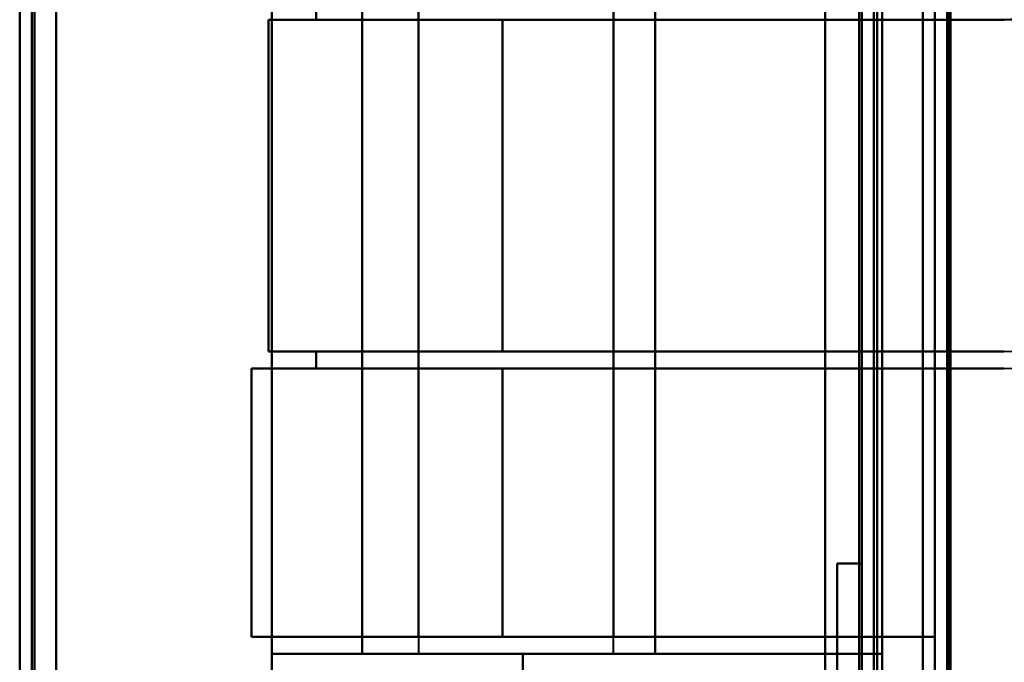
# Model space of a CAD drawing. Header units: millimetres. Extents: x -1041 to 1388, y -120 to 1250.
# Tile 16 of 85: x -287 to -247, y 219 to 246. Entities that reach past the tile are written whole.
import ezdxf

# ---------------------------------------------------------------- set-up
doc = ezdxf.new("R2010")
doc.units = ezdxf.units.MM
doc.layers.add('A-GENM', color=13, linetype='Continuous', lineweight=40)
doc.layers.add('G-IMPT', color=8, linetype='Continuous', lineweight=40)

# ---------------------------------------------------------------- blocks, each defined once
blk = doc.blocks.new('NEXA 400 CALQUES_dwg-748074-Droite')
at = {"layer": 'G-IMPT'}
for p, q in [((-287, 862.772), (-287, 128.972)), ((-287, 862.772), (-287, 128.972)), ((-252, 129.472), (-252, 862.272)), ((-252, 129.472), (-252, 862.272)), ((-249.5, 827.272), (-249.5, 129.472)), ((-270.665, 258.072), (-270.665, 219.672)), ((-262.665, 219.672), (-262.665, 258.072)), ((-276.8, 245.672), (-267.221, 245.672)), ((-276.8, 245.672), (-274.859, 245.672)), ((-267.221, 245.672), (-276.8, 245.672)), ((-274.859, 245.672), (-276.8, 245.672)), ((-276.8, 245.672), (-267.221, 245.672)), ((-276.8, 245.672), (-274.859, 245.672)), ((-274.859, 245.672), (-276.8, 245.672)), ((-267.221, 245.672), (-276.8, 245.672)), ((-270.665, 245.672), (-262.665, 245.672)), ((-262.665, 245.672), (-270.665, 245.672)), ((-270.665, 245.672), (-262.665, 245.672)), ((-262.665, 245.672), (-270.665, 245.672)), ((-267.221, 245.672), (-246.657, 245.672)), ((-246.657, 245.672), (-267.221, 245.672)), ((-267.221, 245.672), (-246.657, 245.672)), ((-246.657, 245.672), (-267.221, 245.672)), ((-267.221, 232.072), (-276.8, 232.072)), ((-274.859, 232.072), (-276.8, 232.072)), ((-276.8, 232.072), (-274.859, 232.072)), ((-276.8, 232.072), (-267.221, 232.072)), ((-267.221, 232.072), (-276.8, 232.072)), ((-274.859, 232.072), (-276.8, 232.072)), ((-276.8, 232.072), (-267.221, 232.072)), ((-276.8, 232.072), (-274.859, 232.072)), ((-270.665, 232.072), (-270.665, 231.372)), ((-262.665, 232.072), (-270.665, 232.072)), ((-270.665, 232.072), (-262.665, 232.072)), ((-262.665, 232.072), (-270.665, 232.072)), ((-270.665, 232.072), (-262.665, 232.072)), ((-246.657, 232.072), (-267.221, 232.072)), ((-267.221, 232.072), (-246.657, 232.072)), ((-246.657, 232.072), (-267.221, 232.072)), ((-267.221, 232.072), (-246.657, 232.072)), ((-262.665, 231.372), (-262.665, 232.072)), ((-277.5, 231.372), (-277.5, 220.372)), ((-277.5, 231.372), (-277.5, 220.372)), ((-277.5, 231.372), (-267.221, 231.372)), ((-277.5, 231.372), (-274.859, 231.372)), ((-267.221, 231.372), (-277.5, 231.372)), ((-274.859, 231.372), (-277.5, 231.372)), ((-277.5, 231.372), (-267.221, 231.372)), ((-277.5, 231.372), (-274.859, 231.372)), ((-274.859, 231.372), (-277.5, 231.372)), ((-267.221, 231.372), (-277.5, 231.372)), ((-270.665, 231.372), (-262.665, 231.372)), ((-262.665, 231.372), (-270.665, 231.372)), ((-270.665, 231.372), (-262.665, 231.372)), ((-262.665, 231.372), (-270.665, 231.372)), ((-267.221, 231.372), (-246.657, 231.372)), ((-246.657, 231.372), (-267.221, 231.372)), ((-267.221, 231.372), (-246.657, 231.372)), ((-246.657, 231.372), (-267.221, 231.372)), ((-267.221, 220.372), (-277.5, 220.372)), ((-270.665, 220.372), (-277.5, 220.372)), ((-277.5, 220.372), (-270.665, 220.372)), ((-277.5, 220.372), (-267.221, 220.372)), ((-267.221, 220.372), (-277.5, 220.372)), ((-270.665, 220.372), (-277.5, 220.372)), ((-277.5, 220.372), (-267.221, 220.372)), ((-277.5, 220.372), (-270.665, 220.372)), ((-270.665, 220.372), (-270.665, 219.672)), ((-262.665, 220.372), (-270.665, 220.372)), ((-270.665, 220.372), (-262.665, 220.372)), ((-262.665, 220.372), (-270.665, 220.372)), ((-270.665, 220.372), (-262.665, 220.372)), ((-249.5, 220.372), (-267.221, 220.372)), ((-267.221, 220.372), (-249.5, 220.372)), ((-249.5, 220.372), (-267.221, 220.372)), ((-267.221, 220.372), (-249.5, 220.372)), ((-262.665, 219.672), (-262.665, 220.372)), ((-276.665, 219.672), (-276.665, 209.372)), ((-266.387, 219.672), (-276.665, 219.672)), ((-276.665, 219.672), (-266.387, 219.672)), ((-266.387, 219.672), (-276.665, 219.672)), ((-276.665, 219.672), (-266.387, 219.672)), ((-262.665, 219.672), (-270.665, 219.672)), ((-262.665, 219.672), (-270.665, 219.672)), ((-270.665, 219.672), (-262.665, 219.672)), ((-270.665, 219.672), (-262.665, 219.672)), ((-262.665, 219.672), (-270.665, 219.672)), ((-262.665, 219.672), (-270.665, 219.672)), ((-270.665, 219.672), (-262.665, 219.672)), ((-270.665, 219.672), (-262.665, 219.672)), ((-251.665, 219.672), (-266.387, 219.672)), ((-266.387, 219.672), (-251.665, 219.672)), ((-266.387, 219.672), (-251.665, 219.672)), ((-251.665, 219.672), (-266.387, 219.672))]:
    blk.add_line(p, q, dxfattribs=at)
at = {"layer": 'G-IMPT', "flags": 128}
for points in [[(-287, 128.972), (-287, 312.422), (-287, 495.872), (-287, 679.322), (-287, 862.772)], [(-287, 862.772), (-287, 679.322), (-287, 495.872), (-287, 312.422), (-287, 128.972)], [(-287, 128.972), (-287, 312.422), (-287, 495.872), (-287, 679.322), (-287, 862.772)], [(-287, 862.772), (-287, 679.322), (-287, 495.872), (-287, 312.422), (-287, 128.972)], [(-287, 862.772), (-287, 679.322), (-287, 495.872), (-287, 312.422), (-287, 128.972)], [(-287, 862.772), (-287, 679.322), (-287, 495.872), (-287, 312.422), (-287, 128.972)], [(-287, 128.972), (-287, 312.422), (-287, 495.872), (-287, 679.322), (-287, 862.772)], [(-287, 128.972), (-287, 312.422), (-287, 495.872), (-287, 679.322), (-287, 862.772)], [(-286.5, 862.772), (-286.5, 679.322), (-286.5, 495.872), (-286.5, 312.422), (-286.5, 128.972)], [(-286.5, 128.972), (-286.5, 312.422), (-286.5, 495.872), (-286.5, 679.322), (-286.5, 862.772)], [(-286.5, 128.972), (-286.5, 312.422), (-286.5, 495.872), (-286.5, 679.322), (-286.5, 862.772)], [(-286.5, 862.772), (-286.5, 679.322), (-286.5, 495.872), (-286.5, 312.422), (-286.5, 128.972)], [(-286.4, 862.772), (-286.4, 679.322), (-286.4, 495.872), (-286.4, 312.422), (-286.4, 128.972)], [(-286.4, 128.972), (-286.4, 312.422), (-286.4, 495.872), (-286.4, 679.322), (-286.4, 862.772)], [(-286.4, 128.972), (-286.4, 312.422), (-286.4, 495.872), (-286.4, 679.322), (-286.4, 862.772)], [(-286.4, 862.772), (-286.4, 679.322), (-286.4, 495.872), (-286.4, 312.422), (-286.4, 128.972)], [(-286.4, 128.972), (-286.4, 312.422), (-286.4, 495.872), (-286.4, 679.322), (-286.4, 862.772)], [(-286.4, 862.772), (-286.4, 679.322), (-286.4, 495.872), (-286.4, 312.422), (-286.4, 128.972)], [(-286.4, 128.972), (-286.4, 312.422), (-286.4, 495.872), (-286.4, 679.322), (-286.4, 862.772)], [(-286.4, 862.772), (-286.4, 679.322), (-286.4, 495.872), (-286.4, 312.422), (-286.4, 128.972)], [(-286.4, 128.972), (-286.4, 312.422), (-286.4, 495.872), (-286.4, 679.322), (-286.4, 862.772)], [(-286.4, 862.772), (-286.4, 679.322), (-286.4, 495.872), (-286.4, 312.422), (-286.4, 128.972)], [(-286.4, 862.772), (-286.4, 679.322), (-286.4, 495.872), (-286.4, 312.422), (-286.4, 128.972)], [(-286.4, 128.972), (-286.4, 312.422), (-286.4, 495.872), (-286.4, 679.322), (-286.4, 862.772)], [(-254, 128.972), (-254, 312.422), (-254, 495.872), (-254, 679.322), (-254, 862.772)], [(-254, 862.772), (-254, 679.322), (-254, 495.872), (-254, 312.422), (-254, 128.972)], [(-254, 862.772), (-254, 679.322), (-254, 495.872), (-254, 312.422), (-254, 128.972)], [(-254, 128.972), (-254, 312.422), (-254, 495.872), (-254, 679.322), (-254, 862.772)], [(-285.5, 129.472), (-285.5, 312.672), (-285.5, 495.872), (-285.5, 679.072), (-285.5, 862.272)], [(-285.5, 862.272), (-285.5, 679.072), (-285.5, 495.872), (-285.5, 312.672), (-285.5, 129.472)], [(-285.5, 862.272), (-285.5, 679.072), (-285.5, 495.872), (-285.5, 312.672), (-285.5, 129.472)], [(-285.5, 129.472), (-285.5, 312.672), (-285.5, 495.872), (-285.5, 679.072), (-285.5, 862.272)], [(-285.5, 129.472), (-285.5, 312.672), (-285.5, 495.872), (-285.5, 679.072), (-285.5, 862.272)], [(-285.5, 129.472), (-285.5, 312.672), (-285.5, 495.872), (-285.5, 679.072), (-285.5, 862.272)], [(-285.5, 862.272), (-285.5, 679.072), (-285.5, 495.872), (-285.5, 312.672), (-285.5, 129.472)], [(-285.5, 862.272), (-285.5, 679.072), (-285.5, 495.872), (-285.5, 312.672), (-285.5, 129.472)], [(-285.5, 129.472), (-285.5, 312.672), (-285.5, 495.872), (-285.5, 679.072), (-285.5, 862.272)], [(-285.5, 862.272), (-285.5, 679.072), (-285.5, 495.872), (-285.5, 312.672), (-285.5, 129.472)], [(-285.5, 129.472), (-285.5, 312.672), (-285.5, 495.872), (-285.5, 679.072), (-285.5, 862.272)], [(-285.5, 862.272), (-285.5, 679.072), (-285.5, 495.872), (-285.5, 312.672), (-285.5, 129.472)], [(-285.5, 862.272), (-285.5, 679.072), (-285.5, 495.872), (-285.5, 312.672), (-285.5, 129.472)], [(-285.5, 129.472), (-285.5, 312.672), (-285.5, 495.872), (-285.5, 679.072), (-285.5, 862.272)], [(-285.5, 862.272), (-285.5, 679.072), (-285.5, 495.872), (-285.5, 312.672), (-285.5, 129.472)], [(-285.5, 129.472), (-285.5, 312.672), (-285.5, 495.872), (-285.5, 679.072), (-285.5, 862.272)], [(-254, 862.272), (-254, 679.072), (-254, 495.872), (-254, 312.672), (-254, 129.472)], [(-254, 862.272), (-254, 679.072), (-254, 495.872), (-254, 312.672), (-254, 129.472)], [(-254, 129.472), (-254, 312.672), (-254, 495.872), (-254, 679.072), (-254, 862.272)], [(-254, 129.472), (-254, 312.672), (-254, 495.872), (-254, 679.072), (-254, 862.272)], [(-254, 862.272), (-254, 679.072), (-254, 495.872), (-254, 312.672), (-254, 129.472)], [(-254, 129.472), (-254, 312.672), (-254, 495.872), (-254, 679.072), (-254, 862.272)], [(-254, 129.472), (-254, 312.672), (-254, 495.872), (-254, 679.072), (-254, 862.272)], [(-254, 862.272), (-254, 679.072), (-254, 495.872), (-254, 312.672), (-254, 129.472)], [(-252.6, 862.272), (-252.6, 679.072), (-252.6, 495.872), (-252.6, 312.672), (-252.6, 129.472)], [(-252.6, 129.472), (-252.6, 312.672), (-252.6, 495.872), (-252.6, 679.072), (-252.6, 862.272)], [(-252.6, 129.472), (-252.6, 312.672), (-252.6, 495.872), (-252.6, 679.072), (-252.6, 862.272)], [(-252.6, 862.272), (-252.6, 679.072), (-252.6, 495.872), (-252.6, 312.672), (-252.6, 129.472)], [(-252.6, 862.272), (-252.6, 679.072), (-252.6, 495.872), (-252.6, 312.672), (-252.6, 129.472)], [(-252.6, 129.472), (-252.6, 312.672), (-252.6, 495.872), (-252.6, 679.072), (-252.6, 862.272)], [(-252.6, 862.272), (-252.6, 679.072), (-252.6, 495.872), (-252.6, 312.672), (-252.6, 129.472)], [(-252.6, 129.472), (-252.6, 312.672), (-252.6, 495.872), (-252.6, 679.072), (-252.6, 862.272)], [(-252.6, 862.272), (-252.6, 679.072), (-252.6, 495.872), (-252.6, 312.672), (-252.6, 129.472)], [(-252.6, 129.472), (-252.6, 312.672), (-252.6, 495.872), (-252.6, 679.072), (-252.6, 862.272)], [(-252.6, 129.472), (-252.6, 312.672), (-252.6, 495.872), (-252.6, 679.072), (-252.6, 862.272)], [(-252.6, 862.272), (-252.6, 679.072), (-252.6, 495.872), (-252.6, 312.672), (-252.6, 129.472)], [(-252.5, 862.272), (-252.5, 679.072), (-252.5, 495.872), (-252.5, 312.672), (-252.5, 129.472)], [(-252.5, 129.472), (-252.5, 312.672), (-252.5, 495.872), (-252.5, 679.072), (-252.5, 862.272)], [(-252.5, 129.472), (-252.5, 312.672), (-252.5, 495.872), (-252.5, 679.072), (-252.5, 862.272)], [(-252.5, 862.272), (-252.5, 679.072), (-252.5, 495.872), (-252.5, 312.672), (-252.5, 129.472)], [(-252, 129.472), (-252, 312.672), (-252, 495.872), (-252, 679.072), (-252, 862.272)], [(-252, 862.272), (-252, 679.072), (-252, 495.872), (-252, 312.672), (-252, 129.472)], [(-252, 129.472), (-252, 312.672), (-252, 495.872), (-252, 679.072), (-252, 862.272)], [(-252, 862.272), (-252, 679.072), (-252, 495.872), (-252, 312.672), (-252, 129.472)], [(-252, 129.472), (-252, 312.672), (-252, 495.872), (-252, 679.072), (-252, 862.272)], [(-252, 862.272), (-252, 679.072), (-252, 495.872), (-252, 312.672), (-252, 129.472)], [(-252, 129.472), (-252, 312.672), (-252, 495.872), (-252, 679.072), (-252, 862.272)], [(-252, 862.272), (-252, 679.072), (-252, 495.872), (-252, 312.672), (-252, 129.472)], [(-250, 827.772), (-250, 653.072), (-250, 478.372), (-250, 303.672), (-250, 128.972)], [(-250, 128.972), (-250, 303.672), (-250, 478.372), (-250, 653.072), (-250, 827.772)], [(-250, 128.972), (-250, 303.672), (-250, 478.372), (-250, 653.072), (-250, 827.772)], [(-250, 827.772), (-250, 653.072), (-250, 478.372), (-250, 303.672), (-250, 128.972)], [(-249.5, 827.272), (-249.5, 652.822), (-249.5, 478.372), (-249.5, 303.922), (-249.5, 129.472)], [(-249.5, 129.472), (-249.5, 303.922), (-249.5, 478.372), (-249.5, 652.822), (-249.5, 827.272)], [(-249.5, 827.272), (-249.5, 652.822), (-249.5, 478.372), (-249.5, 303.922), (-249.5, 129.472)], [(-249.5, 129.472), (-249.5, 303.922), (-249.5, 478.372), (-249.5, 652.822), (-249.5, 827.272)], [(-249.5, 129.472), (-249.5, 303.922), (-249.5, 478.372), (-249.5, 652.822), (-249.5, 827.272)], [(-249.5, 129.472), (-249.5, 303.922), (-249.5, 478.372), (-249.5, 652.822), (-249.5, 827.272)], [(-249.5, 827.272), (-249.5, 652.822), (-249.5, 478.372), (-249.5, 303.922), (-249.5, 129.472)], [(-249.5, 827.272), (-249.5, 652.822), (-249.5, 478.372), (-249.5, 303.922), (-249.5, 129.472)], [(-249, 827.272), (-249, 652.822), (-249, 478.372), (-249, 303.922), (-249, 129.472)], [(-249, 129.472), (-249, 303.922), (-249, 478.372), (-249, 652.822), (-249, 827.272)], [(-248.9, 129.472), (-248.9, 303.922), (-248.9, 478.372), (-248.9, 652.822), (-248.9, 827.272)], [(-248.9, 161.372), (-248.9, 327.847), (-248.9, 494.322), (-248.9, 660.797), (-248.9, 827.272)], [(-248.9, 827.272), (-248.9, 660.797), (-248.9, 494.322), (-248.9, 327.847), (-248.9, 161.372)], [(-248.9, 827.272), (-248.9, 652.822), (-248.9, 478.372), (-248.9, 303.922), (-248.9, 129.472)], [(-248.9, 161.372), (-248.9, 327.847), (-248.9, 494.322), (-248.9, 660.797), (-248.9, 827.272)], [(-248.9, 827.272), (-248.9, 660.797), (-248.9, 494.322), (-248.9, 327.847), (-248.9, 161.372)], [(-254, 271.672), (-254, 255.272), (-254, 238.872), (-254, 222.472), (-254, 206.072)], [(-254, 206.072), (-254, 222.472), (-254, 238.872), (-254, 255.272), (-254, 271.672)], [(-254, 271.672), (-254, 255.272), (-254, 238.872), (-254, 222.472), (-254, 206.072)], [(-254, 206.072), (-254, 222.472), (-254, 238.872), (-254, 255.272), (-254, 271.672)], [(-251.865, 206.072), (-251.865, 222.472), (-251.865, 238.872), (-251.865, 255.272), (-251.865, 271.672)], [(-251.865, 271.672), (-251.865, 255.272), (-251.865, 238.872), (-251.865, 222.472), (-251.865, 206.072)], [(-251.865, 206.072), (-251.865, 222.472), (-251.865, 238.872), (-251.865, 255.272), (-251.865, 271.672)], [(-251.865, 271.672), (-251.865, 255.272), (-251.865, 238.872), (-251.865, 222.472), (-251.865, 206.072)], [(-251.865, 206.072), (-251.865, 222.472), (-251.865, 238.872), (-251.865, 255.272), (-251.865, 271.672)], [(-251.865, 206.072), (-251.865, 222.472), (-251.865, 238.872), (-251.865, 255.272), (-251.865, 271.672)], [(-251.865, 271.672), (-251.865, 255.272), (-251.865, 238.872), (-251.865, 222.472), (-251.865, 206.072)], [(-251.865, 271.672), (-251.865, 255.272), (-251.865, 238.872), (-251.865, 222.472), (-251.865, 206.072)], [(-251.665, 271.672), (-251.665, 255.272), (-251.665, 238.872), (-251.665, 222.472), (-251.665, 206.072)], [(-251.665, 206.072), (-251.665, 222.472), (-251.665, 238.872), (-251.665, 255.272), (-251.665, 271.672)], [(-251.665, 271.672), (-251.665, 255.272), (-251.665, 238.872), (-251.665, 222.472), (-251.665, 206.072)], [(-251.665, 206.072), (-251.665, 222.472), (-251.665, 238.872), (-251.665, 255.272), (-251.665, 271.672)], [(-250, 206.072), (-250, 222.472), (-250, 238.872), (-250, 255.272), (-250, 271.672)], [(-250, 271.672), (-250, 255.272), (-250, 238.872), (-250, 222.472), (-250, 206.072)], [(-250, 271.672), (-250, 255.272), (-250, 238.872), (-250, 222.472), (-250, 206.072)], [(-250, 206.072), (-250, 222.472), (-250, 238.872), (-250, 255.272), (-250, 271.672)], [(-249, 206.072), (-249, 222.472), (-249, 238.872), (-249, 255.272), (-249, 271.672)], [(-249, 271.672), (-249, 255.272), (-249, 238.872), (-249, 222.472), (-249, 206.072)], [(-248.865, 206.072), (-248.865, 222.472), (-248.865, 238.872), (-248.865, 255.272), (-248.865, 271.672)], [(-248.865, 271.672), (-248.865, 255.272), (-248.865, 238.872), (-248.865, 222.472), (-248.865, 206.072)], [(-248.865, 271.672), (-248.865, 255.272), (-248.865, 238.872), (-248.865, 222.472), (-248.865, 206.072)], [(-248.865, 271.672), (-248.865, 255.272), (-248.865, 238.872), (-248.865, 222.472), (-248.865, 206.072)], [(-248.865, 206.072), (-248.865, 222.472), (-248.865, 238.872), (-248.865, 255.272), (-248.865, 271.672)], [(-248.865, 206.072), (-248.865, 222.472), (-248.865, 238.872), (-248.865, 255.272), (-248.865, 271.672)], [(-276.665, 209.372), (-276.665, 224.122), (-276.665, 238.872), (-276.665, 253.622), (-276.665, 268.372)], [(-276.665, 209.372), (-276.665, 224.122), (-276.665, 238.872), (-276.665, 253.622), (-276.665, 268.372)], [(-276.665, 268.372), (-276.665, 253.622), (-276.665, 238.872), (-276.665, 224.122), (-276.665, 209.372)], [(-276.665, 268.372), (-276.665, 253.622), (-276.665, 238.872), (-276.665, 224.122), (-276.665, 209.372)], [(-276.665, 219.672), (-276.665, 229.272), (-276.665, 238.872), (-276.665, 248.472), (-276.665, 258.072)], [(-276.665, 258.072), (-276.665, 248.472), (-276.665, 238.872), (-276.665, 229.272), (-276.665, 219.672)], [(-276.665, 258.072), (-276.665, 248.472), (-276.665, 238.872), (-276.665, 229.272), (-276.665, 219.672)], [(-276.665, 219.672), (-276.665, 229.272), (-276.665, 238.872), (-276.665, 248.472), (-276.665, 258.072)], [(-272.965, 219.672), (-272.965, 229.272), (-272.965, 238.872), (-272.965, 248.472), (-272.965, 258.072)], [(-272.965, 258.072), (-272.965, 248.472), (-272.965, 238.872), (-272.965, 229.272), (-272.965, 219.672)], [(-272.965, 219.672), (-272.965, 229.272), (-272.965, 238.872), (-272.965, 248.472), (-272.965, 258.072)], [(-272.965, 258.072), (-272.965, 248.472), (-272.965, 238.872), (-272.965, 229.272), (-272.965, 219.672)], [(-272.965, 219.672), (-272.965, 229.272), (-272.965, 238.872), (-272.965, 248.472), (-272.965, 258.072)], [(-272.965, 219.672), (-272.965, 229.272), (-272.965, 238.872), (-272.965, 248.472), (-272.965, 258.072)], [(-272.965, 258.072), (-272.965, 248.472), (-272.965, 238.872), (-272.965, 229.272), (-272.965, 219.672)], [(-272.965, 258.072), (-272.965, 248.472), (-272.965, 238.872), (-272.965, 229.272), (-272.965, 219.672)], [(-260.965, 219.672), (-260.965, 229.272), (-260.965, 238.872), (-260.965, 248.472), (-260.965, 258.072)], [(-260.965, 258.072), (-260.965, 248.472), (-260.965, 238.872), (-260.965, 229.272), (-260.965, 219.672)], [(-260.965, 258.072), (-260.965, 248.472), (-260.965, 238.872), (-260.965, 229.272), (-260.965, 219.672)], [(-260.965, 219.672), (-260.965, 229.272), (-260.965, 238.872), (-260.965, 248.472), (-260.965, 258.072)], [(-260.965, 258.072), (-260.965, 248.472), (-260.965, 238.872), (-260.965, 229.272), (-260.965, 219.672)], [(-260.965, 258.072), (-260.965, 248.472), (-260.965, 238.872), (-260.965, 229.272), (-260.965, 219.672)], [(-260.965, 219.672), (-260.965, 229.272), (-260.965, 238.872), (-260.965, 248.472), (-260.965, 258.072)], [(-260.965, 219.672), (-260.965, 229.272), (-260.965, 238.872), (-260.965, 248.472), (-260.965, 258.072)], [(-251.665, 258.072), (-251.665, 248.472), (-251.665, 238.872), (-251.665, 229.272), (-251.665, 219.672)], [(-251.665, 219.672), (-251.665, 229.272), (-251.665, 238.872), (-251.665, 248.472), (-251.665, 258.072)], [(-251.665, 258.072), (-251.665, 248.472), (-251.665, 238.872), (-251.665, 229.272), (-251.665, 219.672)], [(-251.665, 219.672), (-251.665, 229.272), (-251.665, 238.872), (-251.665, 248.472), (-251.665, 258.072)], [(-270.665, 220.372), (-270.665, 229.622), (-270.665, 238.872), (-270.665, 248.122), (-270.665, 257.372)], [(-270.665, 257.372), (-270.665, 248.122), (-270.665, 238.872), (-270.665, 229.622), (-270.665, 220.372)], [(-270.665, 257.372), (-270.665, 248.122), (-270.665, 238.872), (-270.665, 229.622), (-270.665, 220.372)], [(-270.665, 220.372), (-270.665, 229.622), (-270.665, 238.872), (-270.665, 248.122), (-270.665, 257.372)], [(-262.665, 220.372), (-262.665, 229.622), (-262.665, 238.872), (-262.665, 248.122), (-262.665, 257.372)], [(-262.665, 257.372), (-262.665, 248.122), (-262.665, 238.872), (-262.665, 229.622), (-262.665, 220.372)], [(-262.665, 220.372), (-262.665, 229.622), (-262.665, 238.872), (-262.665, 248.122), (-262.665, 257.372)], [(-262.665, 257.372), (-262.665, 248.122), (-262.665, 238.872), (-262.665, 229.622), (-262.665, 220.372)], [(-274.859, 246.372), (-274.859, 246.197), (-274.859, 246.022), (-274.859, 245.847), (-274.859, 245.672)], [(-274.859, 245.672), (-274.859, 245.847), (-274.859, 246.022), (-274.859, 246.197), (-274.859, 246.372)], [(-274.859, 246.372), (-274.859, 246.197), (-274.859, 246.022), (-274.859, 245.847), (-274.859, 245.672)], [(-274.859, 245.672), (-274.859, 245.847), (-274.859, 246.022), (-274.859, 246.197), (-274.859, 246.372)], [(-270.665, 246.372), (-270.665, 246.197), (-270.665, 246.022), (-270.665, 245.847), (-270.665, 245.672)], [(-270.665, 245.672), (-270.665, 245.847), (-270.665, 246.022), (-270.665, 246.197), (-270.665, 246.372)], [(-270.665, 245.672), (-270.665, 245.847), (-270.665, 246.022), (-270.665, 246.197), (-270.665, 246.372)], [(-270.665, 246.372), (-270.665, 246.197), (-270.665, 246.022), (-270.665, 245.847), (-270.665, 245.672)], [(-262.665, 246.372), (-262.665, 246.197), (-262.665, 246.022), (-262.665, 245.847), (-262.665, 245.672)], [(-262.665, 245.672), (-262.665, 245.847), (-262.665, 246.022), (-262.665, 246.197), (-262.665, 246.372)], [(-262.665, 246.372), (-262.665, 246.197), (-262.665, 246.022), (-262.665, 245.847), (-262.665, 245.672)], [(-262.665, 245.672), (-262.665, 245.847), (-262.665, 246.022), (-262.665, 246.197), (-262.665, 246.372)], [(-276.8, 232.072), (-276.8, 235.472), (-276.8, 238.872), (-276.8, 242.272), (-276.8, 245.672)], [(-276.8, 232.072), (-276.8, 235.472), (-276.8, 238.872), (-276.8, 242.272), (-276.8, 245.672)], [(-276.8, 245.672), (-276.8, 242.272), (-276.8, 238.872), (-276.8, 235.472), (-276.8, 232.072)], [(-276.8, 245.672), (-276.8, 242.272), (-276.8, 238.872), (-276.8, 235.472), (-276.8, 232.072)], [(-276.8, 245.672), (-276.8, 242.272), (-276.8, 238.872), (-276.8, 235.472), (-276.8, 232.072)], [(-276.8, 245.672), (-276.8, 242.272), (-276.8, 238.872), (-276.8, 235.472), (-276.8, 232.072)], [(-276.8, 232.072), (-276.8, 235.472), (-276.8, 238.872), (-276.8, 242.272), (-276.8, 245.672)], [(-276.8, 232.072), (-276.8, 235.472), (-276.8, 238.872), (-276.8, 242.272), (-276.8, 245.672)], [(-270.665, 245.672), (-271.714, 245.672), (-272.762, 245.672), (-273.811, 245.672), (-274.859, 245.672)], [(-274.859, 245.672), (-273.811, 245.672), (-272.762, 245.672), (-271.714, 245.672), (-270.665, 245.672)], [(-274.859, 245.672), (-273.811, 245.672), (-272.762, 245.672), (-271.714, 245.672), (-270.665, 245.672)], [(-270.665, 245.672), (-271.714, 245.672), (-272.762, 245.672), (-273.811, 245.672), (-274.859, 245.672)], [(-270.665, 232.072), (-270.665, 235.472), (-270.665, 238.872), (-270.665, 242.272), (-270.665, 245.672)], [(-270.665, 245.672), (-270.665, 242.272), (-270.665, 238.872), (-270.665, 235.472), (-270.665, 232.072)], [(-270.665, 245.672), (-270.665, 242.272), (-270.665, 238.872), (-270.665, 235.472), (-270.665, 232.072)], [(-270.665, 232.072), (-270.665, 235.472), (-270.665, 238.872), (-270.665, 242.272), (-270.665, 245.672)], [(-267.221, 232.072), (-267.221, 235.472), (-267.221, 238.872), (-267.221, 242.272), (-267.221, 245.672)], [(-267.221, 245.672), (-267.221, 242.272), (-267.221, 238.872), (-267.221, 235.472), (-267.221, 232.072)], [(-267.221, 245.672), (-267.221, 242.272), (-267.221, 238.872), (-267.221, 235.472), (-267.221, 232.072)], [(-267.221, 232.072), (-267.221, 235.472), (-267.221, 238.872), (-267.221, 242.272), (-267.221, 245.672)], [(-262.665, 245.672), (-258.663, 245.672), (-254.661, 245.672), (-250.659, 245.672), (-246.657, 245.672)], [(-262.665, 245.672), (-262.665, 242.272), (-262.665, 238.872), (-262.665, 235.472), (-262.665, 232.072)], [(-262.665, 232.072), (-262.665, 235.472), (-262.665, 238.872), (-262.665, 242.272), (-262.665, 245.672)], [(-246.657, 245.672), (-250.659, 245.672), (-254.661, 245.672), (-258.663, 245.672), (-262.665, 245.672)], [(-262.665, 245.672), (-258.663, 245.672), (-254.661, 245.672), (-250.659, 245.672), (-246.657, 245.672)], [(-246.657, 245.672), (-250.659, 245.672), (-254.661, 245.672), (-258.663, 245.672), (-262.665, 245.672)], [(-262.665, 232.072), (-262.665, 235.472), (-262.665, 238.872), (-262.665, 242.272), (-262.665, 245.672)], [(-262.665, 245.672), (-262.665, 242.272), (-262.665, 238.872), (-262.665, 235.472), (-262.665, 232.072)], [(-274.859, 231.372), (-274.859, 231.547), (-274.859, 231.722), (-274.859, 231.897), (-274.859, 232.072)], [(-274.859, 232.072), (-273.811, 232.072), (-272.762, 232.072), (-271.714, 232.072), (-270.665, 232.072)], [(-274.859, 232.072), (-274.859, 231.897), (-274.859, 231.722), (-274.859, 231.547), (-274.859, 231.372)], [(-270.665, 232.072), (-271.714, 232.072), (-272.762, 232.072), (-273.811, 232.072), (-274.859, 232.072)], [(-274.859, 231.372), (-274.859, 231.547), (-274.859, 231.722), (-274.859, 231.897), (-274.859, 232.072)], [(-270.665, 232.072), (-271.714, 232.072), (-272.762, 232.072), (-273.811, 232.072), (-274.859, 232.072)], [(-274.859, 232.072), (-274.859, 231.897), (-274.859, 231.722), (-274.859, 231.547), (-274.859, 231.372)], [(-274.859, 232.072), (-273.811, 232.072), (-272.762, 232.072), (-271.714, 232.072), (-270.665, 232.072)], [(-270.665, 232.072), (-270.665, 231.897), (-270.665, 231.722), (-270.665, 231.547), (-270.665, 231.372)], [(-270.665, 231.372), (-270.665, 231.547), (-270.665, 231.722), (-270.665, 231.897), (-270.665, 232.072)], [(-270.665, 231.372), (-270.665, 231.547), (-270.665, 231.722), (-270.665, 231.897), (-270.665, 232.072)], [(-270.665, 232.072), (-270.665, 231.897), (-270.665, 231.722), (-270.665, 231.547), (-270.665, 231.372)], [(-246.657, 232.072), (-250.659, 232.072), (-254.661, 232.072), (-258.663, 232.072), (-262.665, 232.072)], [(-262.665, 232.072), (-262.665, 231.897), (-262.665, 231.722), (-262.665, 231.547), (-262.665, 231.372)], [(-262.665, 231.372), (-262.665, 231.547), (-262.665, 231.722), (-262.665, 231.897), (-262.665, 232.072)], [(-262.665, 232.072), (-258.663, 232.072), (-254.661, 232.072), (-250.659, 232.072), (-246.657, 232.072)], [(-262.665, 232.072), (-262.665, 231.897), (-262.665, 231.722), (-262.665, 231.547), (-262.665, 231.372)], [(-246.657, 232.072), (-250.659, 232.072), (-254.661, 232.072), (-258.663, 232.072), (-262.665, 232.072)], [(-262.665, 232.072), (-258.663, 232.072), (-254.661, 232.072), (-250.659, 232.072), (-246.657, 232.072)], [(-262.665, 231.372), (-262.665, 231.547), (-262.665, 231.722), (-262.665, 231.897), (-262.665, 232.072)], [(-277.5, 220.372), (-277.5, 223.122), (-277.5, 225.872), (-277.5, 228.622), (-277.5, 231.372)], [(-277.5, 231.372), (-277.5, 228.622), (-277.5, 225.872), (-277.5, 223.122), (-277.5, 220.372)], [(-277.5, 220.372), (-277.5, 223.122), (-277.5, 225.872), (-277.5, 228.622), (-277.5, 231.372)], [(-277.5, 231.372), (-277.5, 228.622), (-277.5, 225.872), (-277.5, 223.122), (-277.5, 220.372)], [(-277.5, 231.372), (-277.5, 228.622), (-277.5, 225.872), (-277.5, 223.122), (-277.5, 220.372)], [(-277.5, 231.372), (-277.5, 228.622), (-277.5, 225.872), (-277.5, 223.122), (-277.5, 220.372)], [(-277.5, 220.372), (-277.5, 223.122), (-277.5, 225.872), (-277.5, 228.622), (-277.5, 231.372)], [(-277.5, 220.372), (-277.5, 223.122), (-277.5, 225.872), (-277.5, 228.622), (-277.5, 231.372)], [(-270.665, 231.372), (-271.714, 231.372), (-272.762, 231.372), (-273.811, 231.372), (-274.859, 231.372)], [(-274.859, 231.372), (-273.811, 231.372), (-272.762, 231.372), (-271.714, 231.372), (-270.665, 231.372)], [(-274.859, 231.372), (-273.811, 231.372), (-272.762, 231.372), (-271.714, 231.372), (-270.665, 231.372)], [(-270.665, 231.372), (-271.714, 231.372), (-272.762, 231.372), (-273.811, 231.372), (-274.859, 231.372)], [(-270.665, 220.372), (-270.665, 223.122), (-270.665, 225.872), (-270.665, 228.622), (-270.665, 231.372)], [(-270.665, 231.372), (-270.665, 228.622), (-270.665, 225.872), (-270.665, 223.122), (-270.665, 220.372)], [(-270.665, 231.372), (-270.665, 228.622), (-270.665, 225.872), (-270.665, 223.122), (-270.665, 220.372)], [(-270.665, 220.372), (-270.665, 223.122), (-270.665, 225.872), (-270.665, 228.622), (-270.665, 231.372)], [(-267.221, 231.372), (-267.221, 228.622), (-267.221, 225.872), (-267.221, 223.122), (-267.221, 220.372)], [(-267.221, 220.372), (-267.221, 223.122), (-267.221, 225.872), (-267.221, 228.622), (-267.221, 231.372)], [(-267.221, 231.372), (-267.221, 228.622), (-267.221, 225.872), (-267.221, 223.122), (-267.221, 220.372)], [(-267.221, 220.372), (-267.221, 223.122), (-267.221, 225.872), (-267.221, 228.622), (-267.221, 231.372)], [(-262.665, 231.372), (-258.663, 231.372), (-254.661, 231.372), (-250.659, 231.372), (-246.657, 231.372)], [(-262.665, 231.372), (-262.665, 228.622), (-262.665, 225.872), (-262.665, 223.122), (-262.665, 220.372)], [(-262.665, 220.372), (-262.665, 223.122), (-262.665, 225.872), (-262.665, 228.622), (-262.665, 231.372)], [(-246.657, 231.372), (-250.659, 231.372), (-254.661, 231.372), (-258.663, 231.372), (-262.665, 231.372)], [(-262.665, 231.372), (-258.663, 231.372), (-254.661, 231.372), (-250.659, 231.372), (-246.657, 231.372)], [(-262.665, 220.372), (-262.665, 223.122), (-262.665, 225.872), (-262.665, 228.622), (-262.665, 231.372)], [(-246.657, 231.372), (-250.659, 231.372), (-254.661, 231.372), (-258.663, 231.372), (-262.665, 231.372)], [(-262.665, 231.372), (-262.665, 228.622), (-262.665, 225.872), (-262.665, 223.122), (-262.665, 220.372)], [(-253.5, 223.372), (-253.5, 208.372), (-253.5, 193.372), (-253.5, 178.372), (-253.5, 163.372)], [(-253.5, 163.372), (-253.5, 178.372), (-253.5, 193.372), (-253.5, 208.372), (-253.5, 223.372)], [(-253.5, 223.372), (-253.5, 208.372), (-253.5, 193.372), (-253.5, 178.372), (-253.5, 163.372)], [(-252.5, 223.372), (-252.75, 223.372), (-253, 223.372), (-253.25, 223.372), (-253.5, 223.372)], [(-253.5, 223.372), (-253.25, 223.372), (-253, 223.372), (-252.75, 223.372), (-252.5, 223.372)], [(-252.5, 223.372), (-252.75, 223.372), (-253, 223.372), (-253.25, 223.372), (-253.5, 223.372)], [(-253.5, 163.372), (-253.5, 178.372), (-253.5, 193.372), (-253.5, 208.372), (-253.5, 223.372)], [(-253.5, 223.372), (-253.25, 223.372), (-253, 223.372), (-252.75, 223.372), (-252.5, 223.372)], [(-252.5, 163.372), (-252.5, 178.372), (-252.5, 193.372), (-252.5, 208.372), (-252.5, 223.372)], [(-252.5, 223.372), (-252.5, 208.372), (-252.5, 193.372), (-252.5, 178.372), (-252.5, 163.372)], [(-252.5, 163.372), (-252.5, 178.372), (-252.5, 193.372), (-252.5, 208.372), (-252.5, 223.372)], [(-252.5, 223.372), (-252.5, 208.372), (-252.5, 193.372), (-252.5, 178.372), (-252.5, 163.372)], [(-249.5, 220.372), (-252.791, 220.372), (-256.083, 220.372), (-259.374, 220.372), (-262.665, 220.372)], [(-262.665, 220.372), (-259.374, 220.372), (-256.083, 220.372), (-252.791, 220.372), (-249.5, 220.372)], [(-249.5, 220.372), (-252.791, 220.372), (-256.083, 220.372), (-259.374, 220.372), (-262.665, 220.372)], [(-262.665, 220.372), (-259.374, 220.372), (-256.083, 220.372), (-252.791, 220.372), (-249.5, 220.372)], [(-249.5, 205.372), (-249.5, 209.122), (-249.5, 212.872), (-249.5, 216.622), (-249.5, 220.372)], [(-249.5, 205.372), (-249.5, 209.122), (-249.5, 212.872), (-249.5, 216.622), (-249.5, 220.372)], [(-249.5, 220.372), (-249.5, 216.622), (-249.5, 212.872), (-249.5, 209.122), (-249.5, 205.372)], [(-249.5, 220.372), (-249.5, 216.622), (-249.5, 212.872), (-249.5, 209.122), (-249.5, 205.372)], [(-249.5, 220.372), (-249.5, 216.622), (-249.5, 212.872), (-249.5, 209.122), (-249.5, 205.372)], [(-249.5, 205.372), (-249.5, 209.122), (-249.5, 212.872), (-249.5, 216.622), (-249.5, 220.372)], [(-249.5, 205.372), (-249.5, 209.122), (-249.5, 212.872), (-249.5, 216.622), (-249.5, 220.372)], [(-249.5, 220.372), (-249.5, 216.622), (-249.5, 212.872), (-249.5, 209.122), (-249.5, 205.372)], [(-272.965, 219.672), (-273.89, 219.672), (-274.815, 219.672), (-275.74, 219.672), (-276.665, 219.672)], [(-276.665, 219.672), (-276.665, 217.097), (-276.665, 214.522), (-276.665, 211.947), (-276.665, 209.372)], [(-276.665, 219.672), (-275.74, 219.672), (-274.815, 219.672), (-273.89, 219.672), (-272.965, 219.672)], [(-276.665, 209.372), (-276.665, 211.947), (-276.665, 214.522), (-276.665, 217.097), (-276.665, 219.672)], [(-276.665, 219.672), (-275.74, 219.672), (-274.815, 219.672), (-273.89, 219.672), (-272.965, 219.672)], [(-272.965, 219.672), (-273.89, 219.672), (-274.815, 219.672), (-275.74, 219.672), (-276.665, 219.672)], [(-276.665, 219.672), (-276.665, 217.097), (-276.665, 214.522), (-276.665, 211.947), (-276.665, 209.372)], [(-276.665, 209.372), (-276.665, 211.947), (-276.665, 214.522), (-276.665, 217.097), (-276.665, 219.672)], [(-260.965, 219.672), (-263.965, 219.672), (-266.965, 219.672), (-269.965, 219.672), (-272.965, 219.672)], [(-272.965, 219.672), (-269.965, 219.672), (-266.965, 219.672), (-263.965, 219.672), (-260.965, 219.672)], [(-260.965, 219.672), (-263.965, 219.672), (-266.965, 219.672), (-269.965, 219.672), (-272.965, 219.672)], [(-272.965, 219.672), (-269.965, 219.672), (-266.965, 219.672), (-263.965, 219.672), (-260.965, 219.672)], [(-266.387, 218.499), (-266.387, 218.792), (-266.387, 219.085), (-266.387, 219.379), (-266.387, 219.672)], [(-266.387, 219.672), (-266.387, 219.379), (-266.387, 219.085), (-266.387, 218.792), (-266.387, 218.499)], [(-266.387, 219.672), (-266.387, 219.379), (-266.387, 219.085), (-266.387, 218.792), (-266.387, 218.499)], [(-266.387, 218.499), (-266.387, 218.792), (-266.387, 219.085), (-266.387, 219.379), (-266.387, 219.672)], [(-251.665, 219.672), (-253.99, 219.672), (-256.315, 219.672), (-258.64, 219.672), (-260.965, 219.672)], [(-260.965, 219.672), (-258.64, 219.672), (-256.315, 219.672), (-253.99, 219.672), (-251.665, 219.672)], [(-260.965, 219.672), (-258.64, 219.672), (-256.315, 219.672), (-253.99, 219.672), (-251.665, 219.672)], [(-251.665, 219.672), (-253.99, 219.672), (-256.315, 219.672), (-258.64, 219.672), (-260.965, 219.672)], [(-251.665, 219.672), (-251.665, 216.272), (-251.665, 212.872), (-251.665, 209.472), (-251.665, 206.072)], [(-251.665, 206.072), (-251.665, 209.472), (-251.665, 212.872), (-251.665, 216.272), (-251.665, 219.672)], [(-251.665, 219.672), (-251.665, 216.272), (-251.665, 212.872), (-251.665, 209.472), (-251.665, 206.072)], [(-251.665, 206.072), (-251.665, 209.472), (-251.665, 212.872), (-251.665, 216.272), (-251.665, 219.672)]]:
    blk.add_lwpolyline(points, dxfattribs=at)
at = {"layer": 'G-IMPT'}
for centre, radius, start, end in [((-246.657, 256.372), 10.7, 270, 354.5188), ((-246.657, 256.372), 10.7, 270, 354.5188), ((-246.657, 221.372), 10.7, 7.1833, 90), ((-246.657, 221.372), 10, 5.4812, 90)]:
    blk.add_arc(centre, radius, start, end, dxfattribs=at)
blk.add_open_spline([(-236.006, 255.35), (-236.134, 254.014), (-236.71, 252.062), (-238.101, 249.85), (-239.419, 248.41), (-241.011, 247.21), (-243.391, 246.034), (-245.352, 245.672), (-246.657, 245.672)], degree=3, knots=[0, 0, 0, 0, 0.25, 0.375, 0.5, 0.625, 0.75, 1, 1, 1, 1], dxfattribs=at)
blk = doc.blocks.new('Maintenance r21 - Maintenance r21-748144-Droite')
at = {"layer": 'A-GENM'}
for p, q in [((-287, 0), (-287, 862.872)), ((-287, 862.872), (-287, 0))]:
    blk.add_line(p, q, dxfattribs=at)

msp = doc.modelspace()

# ---------------------------------------------------------------- block references
at = {"layer": 'A-GENM'}
msp.add_blockref('Maintenance r21 - Maintenance r21-748144-Droite', (0, 0), dxfattribs=at)
at = {"layer": 'G-IMPT'}
msp.add_blockref('NEXA 400 CALQUES_dwg-748074-Droite', (0, 0), dxfattribs=at)

doc.saveas('drawing.dxf')
